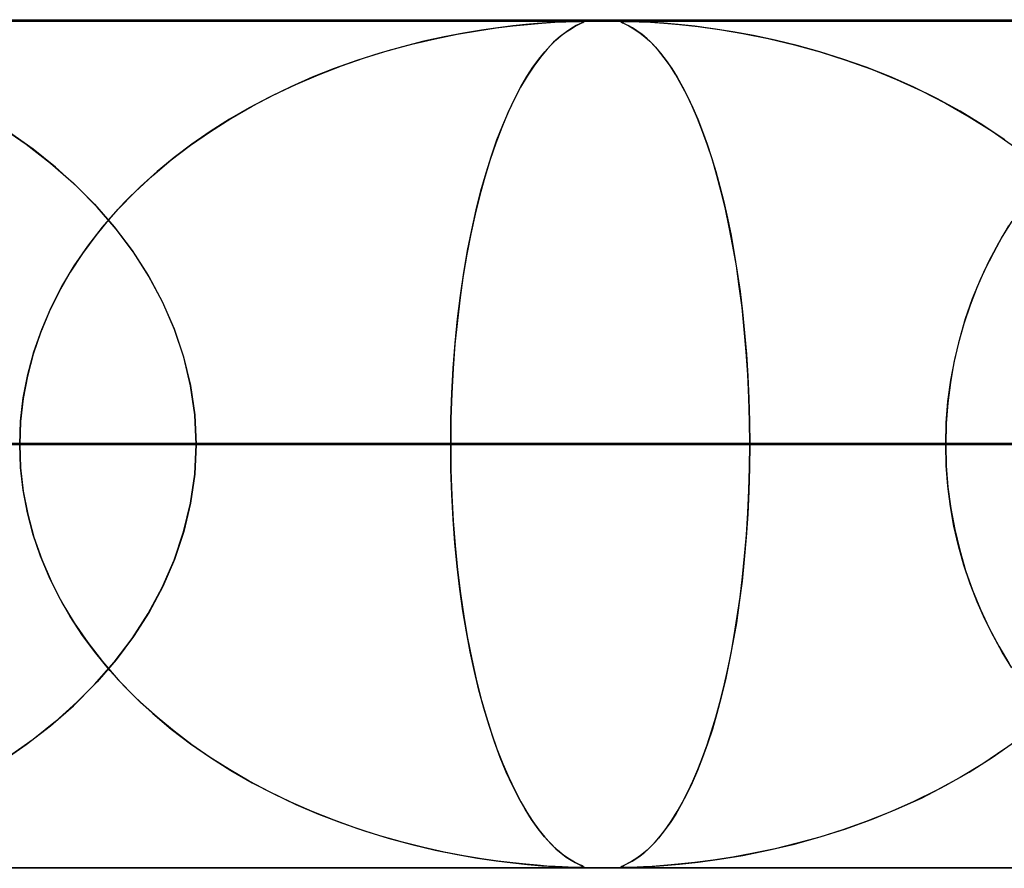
# Model space of a CAD drawing. Header units: millimetres. Extents: x -550 to 550, y -599 to 599.
# Tile 34 of 47: x 121 to 132, y 589 to 599. Entities that reach past the tile are written whole.
import ezdxf

# ---------------------------------------------------------------- set-up
doc = ezdxf.new("R2010")
doc.units = ezdxf.units.MM
doc.layers.add('HIDDEN', color=7, linetype='Continuous')
doc.layers.add('THICK', color=7, linetype='Continuous')

msp = doc.modelspace()

# ---------------------------------------------------------------- linework, layer by layer
at = {"layer": 'HIDDEN'}
for p, q in [((229.578, 598.99), (0, 598.99)), ((451, 598.99), (0, 598.99)), ((229.578, 598.99), (0, 598.99)), ((220.245, 598.98), (0, 598.98)), ((126.242, 598.877), (126.031, 598.842)), ((126.196, 598.87), (126.415, 598.902)), ((126.436, 598.905), (126.242, 598.877)), ((126.415, 598.902), (126.61, 598.926)), ((126.611, 598.926), (126.436, 598.905)), ((126.61, 598.926), (126.783, 598.944)), ((126.765, 598.943), (126.611, 598.926)), ((126.899, 598.955), (126.765, 598.943)), ((126.783, 598.944), (126.952, 598.959)), ((127.014, 598.963), (126.899, 598.955)), ((126.952, 598.959), (127.108, 598.969)), ((127.112, 598.97), (127.014, 598.963)), ((127.108, 598.969), (127.238, 598.976)), ((127.195, 598.974), (127.112, 598.97)), ((127.264, 598.977), (127.195, 598.974)), ((127.238, 598.976), (127.332, 598.979)), ((127.242, 598.858), (127.298, 598.894)), ((127.307, 598.9), (127.243, 598.858)), ((127.319, 598.979), (127.264, 598.977)), ((127.298, 598.894), (127.347, 598.922)), ((127.36, 598.93), (127.307, 598.9)), ((127.362, 598.98), (127.319, 598.979)), ((127.332, 598.979), (127.395, 598.98)), ((127.347, 598.922), (127.388, 598.943)), ((127.403, 598.95), (127.36, 598.93)), ((127.396, 598.98), (127.362, 598.98)), ((127.388, 598.943), (127.419, 598.958)), ((127.395, 598.98), (127.398, 598.98)), ((127.421, 598.98), (127.396, 598.98)), ((127.398, 598.98), (127.4, 598.98)), ((127.4, 598.98), (127.403, 598.98)), ((127.403, 598.98), (127.405, 598.98)), ((127.432, 598.964), (127.403, 598.95)), ((127.405, 598.98), (127.407, 598.98)), ((127.407, 598.98), (127.41, 598.98)), ((127.416, 598.98), (127.443, 598.978)), ((127.419, 598.958), (127.439, 598.968)), ((127.438, 598.979), (127.421, 598.98)), ((127.447, 598.972), (127.432, 598.964)), ((127.447, 598.977), (127.438, 598.979)), ((127.439, 598.968), (127.448, 598.973)), ((127.443, 598.978), (127.447, 598.972)), ((127.448, 598.973), (127.447, 598.977)), ((127.887, 598.976), (127.902, 598.979)), ((127.889, 598.977), (127.887, 598.974)), ((127.893, 598.969), (127.887, 598.976)), ((127.887, 598.974), (127.892, 598.97)), ((127.898, 598.979), (127.889, 598.977)), ((127.892, 598.97), (127.904, 598.963)), ((127.914, 598.959), (127.893, 598.969)), ((127.915, 598.98), (127.898, 598.979)), ((127.902, 598.979), (127.939, 598.98)), ((127.904, 598.963), (127.923, 598.955)), ((127.944, 598.944), (127.914, 598.959)), ((127.939, 598.98), (127.915, 598.98)), ((127.923, 598.955), (127.948, 598.943)), ((127.974, 598.98), (127.939, 598.98)), ((127.939, 598.98), (128.004, 598.979)), ((127.98, 598.926), (127.944, 598.944)), ((127.948, 598.943), (127.98, 598.926)), ((128.02, 598.979), (127.974, 598.98)), ((127.98, 598.926), (128.019, 598.905)), ((128.023, 598.902), (127.98, 598.926)), ((128.004, 598.979), (128.103, 598.975)), ((128.019, 598.905), (128.063, 598.877)), ((128.077, 598.977), (128.02, 598.979)), ((128.074, 598.87), (128.023, 598.902)), ((128.063, 598.877), (128.113, 598.842)), ((128.152, 598.973), (128.077, 598.977)), ((128.103, 598.975), (128.236, 598.969)), ((128.255, 598.968), (128.152, 598.973)), ((128.236, 598.969), (128.391, 598.958)), ((128.393, 598.958), (128.255, 598.968)), ((128.391, 598.958), (128.576, 598.942)), ((128.562, 598.943), (128.393, 598.958)), ((128.757, 598.922), (128.562, 598.943)), ((128.576, 598.942), (128.796, 598.918)), ((128.972, 598.894), (128.757, 598.922)), ((128.796, 598.918), (129.047, 598.884)), ((129.206, 598.858), (128.972, 598.894)), ((129.047, 598.884), (129.324, 598.837)), ((125.421, 598.71), (125.695, 598.775)), ((125.804, 598.798), (125.563, 598.745)), ((125.695, 598.775), (125.955, 598.828)), ((126.031, 598.842), (125.804, 598.798)), ((125.955, 598.828), (126.196, 598.87)), ((127.055, 598.695), (127.12, 598.759)), ((127.17, 598.803), (127.093, 598.734)), ((127.12, 598.759), (127.183, 598.813)), ((127.243, 598.858), (127.17, 598.803)), ((127.183, 598.813), (127.242, 598.858)), ((128.131, 598.828), (128.074, 598.87)), ((128.113, 598.842), (128.167, 598.798)), ((128.194, 598.775), (128.131, 598.828)), ((128.167, 598.798), (128.226, 598.745)), ((128.261, 598.71), (128.194, 598.775)), ((129.451, 598.813), (129.206, 598.858)), ((129.324, 598.837), (129.624, 598.777)), ((129.705, 598.759), (129.451, 598.813)), ((129.624, 598.777), (129.931, 598.704)), ((129.966, 598.695), (129.705, 598.759)), ((125.31, 598.681), (125.045, 598.606)), ((125.142, 598.635), (125.421, 598.71)), ((125.563, 598.745), (125.31, 598.681)), ((127.015, 598.652), (126.937, 598.559)), ((126.988, 598.621), (127.055, 598.695)), ((127.093, 598.734), (127.015, 598.652)), ((128.226, 598.745), (128.288, 598.681)), ((128.329, 598.635), (128.261, 598.71)), ((128.288, 598.681), (128.353, 598.606)), ((129.931, 598.704), (130.236, 598.62)), ((130.233, 598.621), (129.966, 598.695)), ((124.591, 598.455), (124.865, 598.549)), ((125.045, 598.606), (124.774, 598.519)), ((124.865, 598.549), (125.142, 598.635)), ((126.848, 598.438), (126.919, 598.535)), ((126.937, 598.559), (126.858, 598.453)), ((126.919, 598.535), (126.988, 598.621)), ((128.398, 598.549), (128.329, 598.635)), ((128.353, 598.606), (128.42, 598.519)), ((128.465, 598.455), (128.398, 598.549)), ((130.504, 598.535), (130.233, 598.621)), ((130.236, 598.62), (130.539, 598.524)), ((130.778, 598.438), (130.504, 598.535)), ((124.507, 598.424), (124.247, 598.32)), ((124.32, 598.35), (124.591, 598.455)), ((124.774, 598.519), (124.507, 598.424)), ((126.777, 598.329), (126.848, 598.438)), ((126.858, 598.453), (126.781, 598.334)), ((128.42, 598.519), (128.486, 598.424)), ((128.532, 598.35), (128.465, 598.455)), ((128.486, 598.424), (128.551, 598.32)), ((130.539, 598.524), (130.84, 598.415)), ((131.055, 598.329), (130.778, 598.438)), ((130.84, 598.415), (131.136, 598.294)), ((124.247, 598.32), (123.993, 598.208)), ((124.055, 598.237), (124.32, 598.35)), ((126.781, 598.334), (126.704, 598.203)), ((126.706, 598.206), (126.777, 598.329)), ((128.598, 598.237), (128.532, 598.35)), ((128.551, 598.32), (128.614, 598.208)), ((131.333, 598.206), (131.055, 598.329)), ((131.136, 598.294), (131.428, 598.161)), ((123.993, 598.208), (123.745, 598.088)), ((123.794, 598.113), (124.055, 598.237)), ((126.704, 598.203), (126.628, 598.058)), ((126.634, 598.069), (126.706, 598.206)), ((128.663, 598.113), (128.598, 598.237)), ((128.614, 598.208), (128.675, 598.088)), ((131.61, 598.069), (131.333, 598.206)), ((123.745, 598.088), (123.504, 597.961)), ((123.538, 597.98), (123.794, 598.113)), ((126.563, 597.92), (126.634, 598.069)), ((128.727, 597.98), (128.663, 598.113)), ((128.675, 598.088), (128.735, 597.961)), ((131.428, 598.161), (131.713, 598.015)), ((131.884, 597.92), (131.61, 598.069)), ((123.504, 597.961), (123.271, 597.825)), ((123.289, 597.836), (123.538, 597.98)), ((126.628, 598.058), (126.554, 597.9)), ((128.789, 597.836), (128.727, 597.98)), ((128.735, 597.961), (128.793, 597.825)), ((131.713, 598.015), (131.992, 597.856)), ((123.047, 597.683), (123.289, 597.836)), ((126.554, 597.9), (126.481, 597.729)), ((126.493, 597.757), (126.563, 597.92)), ((128.849, 597.683), (128.789, 597.836)), ((132.152, 597.757), (131.884, 597.92)), ((131.992, 597.856), (132.264, 597.684)), ((120.57, 597.741), (120.876, 597.531)), ((123.271, 597.825), (123.045, 597.682)), ((126.481, 597.729), (126.411, 597.545)), ((126.425, 597.582), (126.493, 597.757)), ((128.793, 597.825), (128.849, 597.682)), ((132.412, 597.582), (132.152, 597.757)), ((120.955, 597.472), (120.679, 597.669)), ((122.812, 597.52), (123.047, 597.683)), ((123.045, 597.682), (122.827, 597.532)), ((128.907, 597.52), (128.849, 597.683)), ((128.849, 597.682), (128.903, 597.532)), ((132.264, 597.684), (132.525, 597.5)), ((120.876, 597.531), (121.163, 597.308)), ((122.585, 597.347), (122.812, 597.52)), ((122.827, 597.532), (122.618, 597.374)), ((126.411, 597.545), (126.344, 597.349)), ((126.359, 597.395), (126.425, 597.582)), ((128.903, 597.532), (128.955, 597.374)), ((128.964, 597.347), (128.907, 597.52)), ((121.22, 597.26), (120.955, 597.472)), ((122.618, 597.374), (122.417, 597.208)), ((126.296, 597.195), (126.359, 597.395)), ((128.955, 597.374), (129.005, 597.208)), ((121.163, 597.308), (121.431, 597.072)), ((121.473, 597.032), (121.22, 597.26)), ((122.366, 597.164), (122.585, 597.347)), ((126.344, 597.349), (126.281, 597.144)), ((129.018, 597.164), (128.964, 597.347)), ((122.158, 596.97), (122.366, 597.164)), ((122.417, 597.208), (122.224, 597.033)), ((126.281, 597.144), (126.222, 596.929)), ((126.236, 596.983), (126.296, 597.195)), ((129.005, 597.208), (129.053, 597.033)), ((129.069, 596.97), (129.018, 597.164)), ((121.431, 597.072), (121.681, 596.822)), ((121.711, 596.789), (121.473, 597.032)), ((122.224, 597.033), (122.038, 596.85)), ((129.053, 597.033), (129.099, 596.85)), ((121.96, 596.766), (122.158, 596.97)), ((126.222, 596.929), (126.167, 596.706)), ((126.18, 596.759), (126.236, 596.983)), ((129.118, 596.766), (129.069, 596.97)), ((121.681, 596.822), (121.912, 596.558)), ((121.934, 596.531), (121.711, 596.789)), ((122.038, 596.85), (121.862, 596.657)), ((129.099, 596.85), (129.143, 596.657)), ((121.773, 596.552), (121.96, 596.766)), ((126.167, 596.706), (126.117, 596.473)), ((126.127, 596.523), (126.18, 596.759)), ((129.164, 596.552), (129.118, 596.766)), ((121.862, 596.657), (121.695, 596.454)), ((121.912, 596.558), (122.123, 596.279)), ((129.143, 596.657), (129.184, 596.454)), ((132.34, 596.368), (132.46, 596.571)), ((132.494, 596.625), (132.382, 596.442)), ((121.695, 596.454), (121.538, 596.242)), ((121.6, 596.328), (121.773, 596.552)), ((122.139, 596.257), (121.934, 596.531)), ((126.117, 596.473), (126.07, 596.233)), ((126.078, 596.276), (126.127, 596.523)), ((129.207, 596.328), (129.164, 596.552)), ((129.184, 596.454), (129.223, 596.242)), ((132.382, 596.442), (132.277, 596.251)), ((121.44, 596.095), (121.6, 596.328)), ((129.247, 596.095), (129.207, 596.328)), ((132.228, 596.156), (132.34, 596.368)), ((121.538, 596.242), (121.393, 596.021)), ((122.123, 596.279), (122.313, 595.984)), ((122.323, 595.968), (122.139, 596.257)), ((126.07, 596.233), (126.028, 595.983)), ((126.034, 596.017), (126.078, 596.276)), ((129.223, 596.242), (129.258, 596.021)), ((132.277, 596.251), (132.178, 596.053)), ((121.296, 595.854), (121.44, 596.095)), ((129.282, 595.854), (129.247, 596.095)), ((132.125, 595.937), (132.228, 596.156)), ((121.393, 596.021), (121.262, 595.792)), ((122.313, 595.984), (122.479, 595.676)), ((126.028, 595.983), (125.991, 595.724)), ((125.994, 595.748), (126.034, 596.017)), ((129.258, 596.021), (129.291, 595.792)), ((132.178, 596.053), (132.087, 595.847)), ((122.485, 595.664), (122.323, 595.968)), ((132.033, 595.71), (132.125, 595.937)), ((121.262, 595.792), (121.144, 595.553)), ((121.168, 595.604), (121.296, 595.854)), ((125.96, 595.47), (125.994, 595.748)), ((129.314, 595.604), (129.282, 595.854)), ((129.291, 595.792), (129.32, 595.553)), ((132.087, 595.847), (132.004, 595.634)), ((122.479, 595.676), (122.619, 595.355)), ((122.623, 595.347), (122.485, 595.664)), ((125.991, 595.724), (125.958, 595.453)), ((132.004, 595.634), (131.93, 595.414)), ((131.95, 595.477), (132.033, 595.71)), ((121.144, 595.553), (121.042, 595.307)), ((121.057, 595.347), (121.168, 595.604)), ((129.341, 595.347), (129.314, 595.604)), ((129.32, 595.553), (129.345, 595.307)), ((125.958, 595.453), (125.93, 595.173)), ((125.931, 595.183), (125.96, 595.47)), ((131.93, 595.414), (131.866, 595.187)), ((131.88, 595.237), (131.95, 595.477)), ((121.042, 595.307), (120.956, 595.055)), ((120.965, 595.082), (121.057, 595.347)), ((122.619, 595.355), (122.731, 595.023)), ((122.732, 595.019), (122.623, 595.347)), ((129.364, 595.082), (129.341, 595.347)), ((129.345, 595.307), (129.366, 595.055)), ((125.93, 595.173), (125.908, 594.884)), ((125.909, 594.89), (125.931, 595.183)), ((131.866, 595.187), (131.813, 594.956)), ((131.821, 594.993), (131.88, 595.237)), ((120.956, 595.055), (120.888, 594.796)), ((120.892, 594.813), (120.965, 595.082)), ((129.382, 594.813), (129.364, 595.082)), ((129.366, 595.055), (129.383, 594.796)), ((122.731, 595.023), (122.812, 594.684)), ((122.812, 594.682), (122.732, 595.019)), ((131.813, 594.956), (131.771, 594.721)), ((131.775, 594.746), (131.821, 594.993)), ((120.84, 594.54), (120.892, 594.813)), ((125.892, 594.593), (125.909, 594.89)), ((125.908, 594.884), (125.892, 594.59)), ((129.395, 594.54), (129.382, 594.813)), ((120.888, 594.796), (120.838, 594.531)), ((129.383, 594.796), (129.395, 594.531)), ((131.771, 594.721), (131.74, 594.481)), ((131.742, 594.496), (131.775, 594.746)), ((122.812, 594.684), (122.861, 594.339)), ((122.861, 594.339), (122.812, 594.682)), ((125.882, 594.293), (125.892, 594.593)), ((125.892, 594.59), (125.882, 594.291)), ((120.808, 594.265), (120.84, 594.54)), ((120.838, 594.531), (120.808, 594.262)), ((129.403, 594.265), (129.395, 594.54)), ((129.395, 594.531), (129.403, 594.262)), ((131.74, 594.481), (131.721, 594.237)), ((131.722, 594.244), (131.742, 594.496)), ((120.798, 593.99), (120.808, 594.265)), ((120.808, 594.262), (120.798, 593.99)), ((122.878, 593.99), (122.861, 594.339)), ((122.861, 594.339), (122.878, 593.99)), ((125.879, 593.99), (125.882, 594.293)), ((125.882, 594.291), (125.879, 593.99)), ((129.405, 593.99), (129.403, 594.265)), ((129.403, 594.262), (129.405, 593.99)), ((131.715, 593.99), (131.722, 594.244)), ((131.721, 594.237), (131.715, 593.99)), ((125.879, 593.99), (0, 593.99)), ((0, 593.99), (125.879, 593.99)), ((137.487, 593.99), (0, 593.99)), ((0, 593.99), (132.406, 593.99)), ((0, 593.99), (137.487, 593.99)), ((132.406, 593.99), (0, 593.99)), ((149.095, 593.99), (0, 593.99)), ((0, 593.99), (144.014, 593.99)), ((0, 593.99), (149.095, 593.99)), ((144.014, 593.99), (0, 593.99)), ((160.703, 593.99), (0, 593.99)), ((0, 593.99), (155.622, 593.99)), ((0, 593.99), (160.703, 593.99)), ((155.622, 593.99), (0, 593.99)), ((172.31, 593.99), (0, 593.99)), ((0, 593.99), (167.229, 593.99)), ((0, 593.99), (172.31, 593.99)), ((167.229, 593.99), (0, 593.99)), ((183.918, 593.99), (0, 593.99)), ((0, 593.99), (178.837, 593.99)), ((0, 593.99), (183.918, 593.99)), ((178.837, 593.99), (0, 593.99)), ((195.525, 593.99), (0, 593.99)), ((0, 593.99), (190.444, 593.99)), ((0, 593.99), (195.525, 593.99)), ((190.444, 593.99), (0, 593.99)), ((207.132, 593.99), (0, 593.99)), ((0, 593.99), (202.051, 593.99)), ((0, 593.99), (207.132, 593.99)), ((202.051, 593.99), (0, 593.99)), ((218.739, 593.99), (0, 593.99)), ((0, 593.99), (213.658, 593.99)), ((0, 593.99), (218.739, 593.99)), ((213.658, 593.99), (0, 593.99)), ((71.352, 593.99), (131.715, 593.99)), ((131.715, 593.99), (71.352, 593.99)), ((141.702, 593.99), (76.436, 593.99)), ((76.436, 593.99), (141.702, 593.99)), ((82.965, 593.99), (154.529, 593.99)), ((154.529, 593.99), (82.965, 593.99)), ((164.514, 593.99), (88.048, 593.99)), ((88.048, 593.99), (164.514, 593.99)), ((94.577, 593.99), (177.34, 593.99)), ((177.34, 593.99), (94.577, 593.99)), ((187.323, 593.99), (99.659, 593.99)), ((99.659, 593.99), (187.323, 593.99)), ((106.187, 593.99), (200.148, 593.99)), ((200.148, 593.99), (106.187, 593.99)), ((210.131, 593.99), (111.269, 593.99)), ((111.269, 593.99), (210.131, 593.99)), ((117.797, 593.99), (222.954, 593.99)), ((222.954, 593.99), (117.797, 593.99)), ((131.715, 593.99), (118.885, 593.99)), ((118.885, 593.99), (131.715, 593.99)), ((120.798, 593.99), (120.808, 593.715)), ((120.808, 593.718), (120.798, 593.99)), ((122.878, 593.99), (122.861, 593.641)), ((122.861, 593.641), (122.878, 593.99)), ((232.936, 593.99), (122.878, 593.99)), ((122.878, 593.99), (232.936, 593.99)), ((122.878, 593.99), (129.405, 593.99)), ((129.405, 593.99), (122.878, 593.99)), ((125.882, 593.694), (125.879, 593.99)), ((125.879, 593.99), (125.882, 593.687)), ((132.406, 593.99), (125.879, 593.99)), ((125.879, 593.99), (132.406, 593.99)), ((129.403, 593.718), (129.405, 593.99)), ((129.405, 593.99), (129.403, 593.715)), ((129.405, 593.99), (245.759, 593.99)), ((245.759, 593.99), (129.405, 593.99)), ((131.715, 593.99), (131.722, 593.736)), ((131.721, 593.743), (131.715, 593.99)), ((120.838, 593.449), (120.808, 593.718)), ((120.808, 593.715), (120.84, 593.44)), ((125.892, 593.4), (125.882, 593.694)), ((125.882, 593.687), (125.892, 593.387)), ((129.395, 593.449), (129.403, 593.718)), ((129.403, 593.715), (129.395, 593.44)), ((131.74, 593.499), (131.721, 593.743)), ((131.722, 593.736), (131.742, 593.484)), ((122.861, 593.641), (122.812, 593.298)), ((122.812, 593.296), (122.861, 593.641)), ((120.888, 593.184), (120.838, 593.449)), ((120.84, 593.44), (120.892, 593.167)), ((129.395, 593.44), (129.382, 593.167)), ((129.383, 593.184), (129.395, 593.449)), ((131.771, 593.259), (131.74, 593.499)), ((131.742, 593.484), (131.775, 593.234)), ((125.907, 593.11), (125.892, 593.4)), ((125.892, 593.387), (125.909, 593.09)), ((122.731, 592.957), (122.812, 593.296)), ((122.812, 593.298), (122.732, 592.961)), ((131.813, 593.024), (131.771, 593.259)), ((131.775, 593.234), (131.821, 592.987)), ((120.956, 592.925), (120.888, 593.184)), ((120.892, 593.167), (120.965, 592.898)), ((125.929, 592.826), (125.907, 593.11)), ((125.909, 593.09), (125.931, 592.797)), ((129.382, 593.167), (129.364, 592.898)), ((129.366, 592.925), (129.383, 593.184)), ((122.619, 592.625), (122.731, 592.957)), ((122.732, 592.961), (122.623, 592.633)), ((131.866, 592.793), (131.813, 593.024)), ((131.821, 592.987), (131.88, 592.743)), ((121.042, 592.673), (120.956, 592.925)), ((120.965, 592.898), (121.057, 592.633)), ((129.364, 592.898), (129.341, 592.633)), ((129.345, 592.673), (129.366, 592.925)), ((125.956, 592.549), (125.929, 592.826)), ((125.931, 592.797), (125.96, 592.51)), ((131.93, 592.566), (131.866, 592.793)), ((131.88, 592.743), (131.95, 592.503)), ((121.144, 592.427), (121.042, 592.673)), ((121.057, 592.633), (121.168, 592.376)), ((122.479, 592.304), (122.619, 592.625)), ((122.623, 592.633), (122.485, 592.316)), ((129.341, 592.633), (129.314, 592.376)), ((129.32, 592.427), (129.345, 592.673)), ((125.987, 592.283), (125.956, 592.549)), ((125.96, 592.51), (125.994, 592.232)), ((132.004, 592.346), (131.93, 592.566)), ((131.95, 592.503), (132.033, 592.27)), ((121.262, 592.188), (121.144, 592.427)), ((121.168, 592.376), (121.296, 592.126)), ((129.314, 592.376), (129.282, 592.126)), ((129.291, 592.188), (129.32, 592.427)), ((122.313, 591.996), (122.479, 592.304)), ((122.485, 592.316), (122.323, 592.012)), ((126.024, 592.026), (125.987, 592.283)), ((132.087, 592.133), (132.004, 592.346)), ((132.033, 592.27), (132.125, 592.043)), ((121.393, 591.959), (121.262, 592.188)), ((125.994, 592.232), (126.034, 591.963)), ((129.258, 591.959), (129.291, 592.188)), ((121.296, 592.126), (121.44, 591.885)), ((126.065, 591.779), (126.024, 592.026)), ((129.282, 592.126), (129.247, 591.885)), ((132.178, 591.927), (132.087, 592.133)), ((132.125, 592.043), (132.228, 591.824)), ((121.538, 591.738), (121.393, 591.959)), ((122.123, 591.701), (122.313, 591.996)), ((122.323, 592.012), (122.139, 591.723)), ((126.034, 591.963), (126.078, 591.704)), ((129.223, 591.738), (129.258, 591.959)), ((132.277, 591.729), (132.178, 591.927)), ((121.44, 591.885), (121.6, 591.652)), ((129.247, 591.885), (129.207, 591.652)), ((132.228, 591.824), (132.34, 591.612)), ((121.695, 591.526), (121.538, 591.738)), ((121.912, 591.422), (122.123, 591.701)), ((122.139, 591.723), (121.934, 591.449)), ((126.11, 591.542), (126.065, 591.779)), ((126.078, 591.704), (126.127, 591.457)), ((129.184, 591.526), (129.223, 591.738)), ((132.382, 591.538), (132.277, 591.729)), ((121.6, 591.652), (121.773, 591.428)), ((129.207, 591.652), (129.164, 591.428)), ((132.34, 591.612), (132.46, 591.409)), ((121.862, 591.323), (121.695, 591.526)), ((121.934, 591.449), (121.711, 591.191)), ((126.159, 591.312), (126.11, 591.542)), ((126.127, 591.457), (126.18, 591.221)), ((129.143, 591.323), (129.184, 591.526)), ((132.494, 591.355), (132.382, 591.538)), ((121.681, 591.158), (121.912, 591.422)), ((121.773, 591.428), (121.96, 591.214)), ((129.164, 591.428), (129.118, 591.214)), ((122.038, 591.13), (121.862, 591.323)), ((121.96, 591.214), (122.158, 591.01)), ((126.212, 591.091), (126.159, 591.312)), ((126.18, 591.221), (126.236, 590.997)), ((129.118, 591.214), (129.069, 591.01)), ((129.099, 591.13), (129.143, 591.323)), ((121.431, 590.908), (121.681, 591.158)), ((121.711, 591.191), (121.473, 590.948)), ((122.224, 590.947), (122.038, 591.13)), ((129.053, 590.947), (129.099, 591.13)), ((122.158, 591.01), (122.366, 590.816)), ((126.269, 590.878), (126.212, 591.091)), ((126.236, 590.997), (126.296, 590.785)), ((129.069, 591.01), (129.018, 590.816)), ((121.163, 590.672), (121.431, 590.908)), ((121.473, 590.948), (121.22, 590.72)), ((122.417, 590.772), (122.224, 590.947)), ((126.331, 590.674), (126.269, 590.878)), ((129.005, 590.772), (129.053, 590.947)), ((122.366, 590.816), (122.585, 590.633)), ((122.618, 590.606), (122.417, 590.772)), ((126.296, 590.785), (126.359, 590.585)), ((128.955, 590.606), (129.005, 590.772)), ((129.018, 590.816), (128.964, 590.633)), ((120.876, 590.449), (121.163, 590.672)), ((121.22, 590.72), (120.955, 590.508)), ((122.585, 590.633), (122.812, 590.46)), ((126.396, 590.48), (126.331, 590.674)), ((128.964, 590.633), (128.907, 590.46)), ((122.827, 590.448), (122.618, 590.606)), ((126.359, 590.585), (126.425, 590.398)), ((128.903, 590.448), (128.955, 590.606)), ((120.57, 590.239), (120.876, 590.449)), ((120.955, 590.508), (120.679, 590.311)), ((122.812, 590.46), (123.047, 590.297)), ((123.045, 590.298), (122.827, 590.448)), ((126.464, 590.296), (126.396, 590.48)), ((128.907, 590.46), (128.849, 590.297)), ((128.849, 590.298), (128.903, 590.448)), ((132.264, 590.296), (132.525, 590.48)), ((123.271, 590.155), (123.045, 590.298)), ((123.047, 590.297), (123.289, 590.144)), ((126.425, 590.398), (126.493, 590.223)), ((126.534, 590.124), (126.464, 590.296)), ((128.849, 590.297), (128.789, 590.144)), ((128.793, 590.155), (128.849, 590.298)), ((131.992, 590.124), (132.264, 590.296)), ((132.412, 590.398), (132.152, 590.223)), ((126.493, 590.223), (126.563, 590.06)), ((132.152, 590.223), (131.884, 590.06)), ((123.504, 590.019), (123.271, 590.155)), ((123.289, 590.144), (123.538, 590)), ((126.607, 589.965), (126.534, 590.124)), ((126.563, 590.06), (126.634, 589.911)), ((128.789, 590.144), (128.727, 590)), ((128.735, 590.019), (128.793, 590.155)), ((131.884, 590.06), (131.61, 589.911)), ((131.713, 589.965), (131.992, 590.124)), ((123.745, 589.892), (123.504, 590.019)), ((123.538, 590), (123.794, 589.867)), ((126.681, 589.819), (126.607, 589.965)), ((128.727, 590), (128.663, 589.867)), ((128.675, 589.892), (128.735, 590.019)), ((131.428, 589.819), (131.713, 589.965)), ((123.993, 589.772), (123.745, 589.892)), ((123.794, 589.867), (124.055, 589.743)), ((126.634, 589.911), (126.706, 589.774)), ((128.663, 589.867), (128.598, 589.743)), ((128.614, 589.772), (128.675, 589.892)), ((131.61, 589.911), (131.333, 589.774)), ((124.247, 589.66), (123.993, 589.772)), ((124.055, 589.743), (124.32, 589.63)), ((126.756, 589.686), (126.681, 589.819)), ((126.706, 589.774), (126.777, 589.651)), ((128.598, 589.743), (128.532, 589.63)), ((128.551, 589.66), (128.614, 589.772)), ((131.333, 589.774), (131.055, 589.651)), ((131.136, 589.686), (131.428, 589.819)), ((124.507, 589.556), (124.247, 589.66)), ((124.32, 589.63), (124.591, 589.525)), ((126.833, 589.565), (126.756, 589.686)), ((126.777, 589.651), (126.848, 589.542)), ((128.532, 589.63), (128.465, 589.525)), ((128.486, 589.556), (128.551, 589.66)), ((131.055, 589.651), (130.778, 589.542)), ((130.84, 589.565), (131.136, 589.686)), ((124.774, 589.461), (124.507, 589.556)), ((124.591, 589.525), (124.865, 589.431)), ((126.909, 589.456), (126.833, 589.565)), ((126.848, 589.542), (126.919, 589.445)), ((128.465, 589.525), (128.398, 589.431)), ((128.42, 589.461), (128.486, 589.556)), ((130.778, 589.542), (130.504, 589.445)), ((130.539, 589.456), (130.84, 589.565)), ((125.045, 589.374), (124.774, 589.461)), ((124.865, 589.431), (125.142, 589.346)), ((125.31, 589.299), (125.045, 589.374)), ((126.987, 589.36), (126.909, 589.456)), ((126.919, 589.445), (126.988, 589.359)), ((127.064, 589.276), (126.987, 589.36)), ((126.988, 589.359), (127.055, 589.285)), ((128.288, 589.299), (128.353, 589.374)), ((128.398, 589.431), (128.329, 589.346)), ((128.353, 589.374), (128.42, 589.461)), ((129.931, 589.276), (130.236, 589.36)), ((130.233, 589.359), (129.966, 589.285)), ((130.504, 589.445), (130.233, 589.359)), ((130.236, 589.36), (130.539, 589.456)), ((125.142, 589.346), (125.421, 589.27)), ((125.563, 589.235), (125.31, 589.299)), ((125.421, 589.27), (125.695, 589.205)), ((127.055, 589.285), (127.12, 589.221)), ((127.14, 589.203), (127.064, 589.276)), ((128.261, 589.27), (128.194, 589.205)), ((128.226, 589.235), (128.288, 589.299)), ((128.329, 589.346), (128.261, 589.27)), ((129.624, 589.203), (129.931, 589.276)), ((129.966, 589.285), (129.705, 589.221)), ((125.804, 589.182), (125.563, 589.235)), ((125.695, 589.205), (125.955, 589.152)), ((126.031, 589.138), (125.804, 589.182)), ((125.955, 589.152), (126.196, 589.111)), ((126.242, 589.103), (126.031, 589.138)), ((127.12, 589.221), (127.183, 589.167)), ((127.214, 589.143), (127.14, 589.203)), ((127.183, 589.167), (127.242, 589.122)), ((127.28, 589.096), (127.214, 589.143)), ((128.063, 589.103), (128.113, 589.138)), ((128.131, 589.152), (128.074, 589.111)), ((128.113, 589.138), (128.167, 589.182)), ((128.194, 589.205), (128.131, 589.152)), ((128.167, 589.182), (128.226, 589.235)), ((129.047, 589.096), (129.324, 589.143)), ((129.451, 589.167), (129.206, 589.122)), ((129.324, 589.143), (129.624, 589.203)), ((129.705, 589.221), (129.451, 589.167)), ((126.196, 589.111), (126.415, 589.078)), ((126.436, 589.075), (126.242, 589.103)), ((126.415, 589.078), (126.61, 589.054)), ((126.611, 589.054), (126.436, 589.075)), ((126.61, 589.054), (126.783, 589.036)), ((126.765, 589.037), (126.611, 589.054)), ((126.899, 589.026), (126.765, 589.037)), ((126.783, 589.036), (126.952, 589.021)), ((127.014, 589.017), (126.899, 589.026)), ((126.952, 589.021), (127.108, 589.011)), ((127.112, 589.01), (127.014, 589.017)), ((127.108, 589.011), (127.238, 589.004)), ((127.195, 589.006), (127.112, 589.01)), ((127.242, 589.122), (127.298, 589.086)), ((127.338, 589.062), (127.28, 589.096)), ((127.298, 589.086), (127.347, 589.058)), ((127.385, 589.038), (127.338, 589.062)), ((127.347, 589.058), (127.388, 589.037)), ((127.42, 589.022), (127.385, 589.038)), ((127.388, 589.037), (127.419, 589.022)), ((127.419, 589.022), (127.439, 589.013)), ((127.441, 589.011), (127.42, 589.022)), ((127.439, 589.013), (127.448, 589.007)), ((127.448, 589.005), (127.441, 589.011)), ((127.893, 589.011), (127.887, 589.004)), ((127.887, 589.006), (127.892, 589.01)), ((127.892, 589.01), (127.904, 589.017)), ((127.914, 589.021), (127.893, 589.011)), ((127.904, 589.017), (127.923, 589.026)), ((127.944, 589.036), (127.914, 589.021)), ((127.923, 589.026), (127.948, 589.037)), ((127.98, 589.054), (127.944, 589.036)), ((127.948, 589.037), (127.98, 589.054)), ((128.023, 589.078), (127.98, 589.054)), ((127.98, 589.054), (128.019, 589.075)), ((128.019, 589.075), (128.063, 589.103)), ((128.074, 589.111), (128.023, 589.078)), ((128.103, 589.005), (128.236, 589.011)), ((128.255, 589.013), (128.152, 589.007)), ((128.236, 589.011), (128.391, 589.022)), ((128.393, 589.022), (128.255, 589.013)), ((128.391, 589.022), (128.576, 589.038)), ((128.562, 589.037), (128.393, 589.022)), ((128.757, 589.058), (128.562, 589.037)), ((128.576, 589.038), (128.796, 589.062)), ((128.972, 589.086), (128.757, 589.058)), ((128.796, 589.062), (129.047, 589.096)), ((129.206, 589.122), (128.972, 589.086)), ((0, 589), (220.245, 589)), ((229.578, 588.99), (0, 588.99)), ((451, 588.99), (0, 588.99)), ((229.578, 588.99), (0, 588.99)), ((69.909, 589), (136.8, 589)), ((81.515, 589), (159.6, 589)), ((93.121, 589), (182.4, 589)), ((104.727, 589), (205.2, 589)), ((116.333, 589), (228, 589)), ((127.264, 589.003), (127.195, 589.006)), ((127.238, 589.004), (127.332, 589.001)), ((127.319, 589.001), (127.264, 589.003)), ((127.362, 589), (127.319, 589.001)), ((127.332, 589.001), (127.395, 589)), ((127.396, 589), (127.362, 589)), ((127.395, 589), (127.433, 589.001)), ((127.421, 589), (127.396, 589)), ((127.438, 589.001), (127.421, 589)), ((127.433, 589.001), (127.448, 589.005)), ((127.447, 589.003), (127.438, 589.001)), ((127.448, 589.007), (127.447, 589.003)), ((127.889, 589.003), (127.887, 589.006)), ((127.887, 589.004), (127.902, 589.001)), ((127.898, 589.001), (127.889, 589.003)), ((127.915, 589), (127.898, 589.001)), ((127.902, 589.001), (127.939, 589)), ((127.939, 589), (127.915, 589)), ((127.939, 589), (128.004, 589.001)), ((127.974, 589), (127.939, 589)), ((127.939, 589), (250.8, 589)), ((128.02, 589.001), (127.974, 589)), ((128.004, 589.001), (128.103, 589.005)), ((128.077, 589.003), (128.02, 589.001)), ((128.152, 589.007), (128.077, 589.003))]:
    msp.add_line(p, q, dxfattribs=at)
at = {"layer": 'THICK'}
for p, q in [((0, 599), (506, 599)), ((506, 594), (0, 594))]:
    msp.add_line(p, q, dxfattribs=at)

doc.saveas('drawing.dxf')
